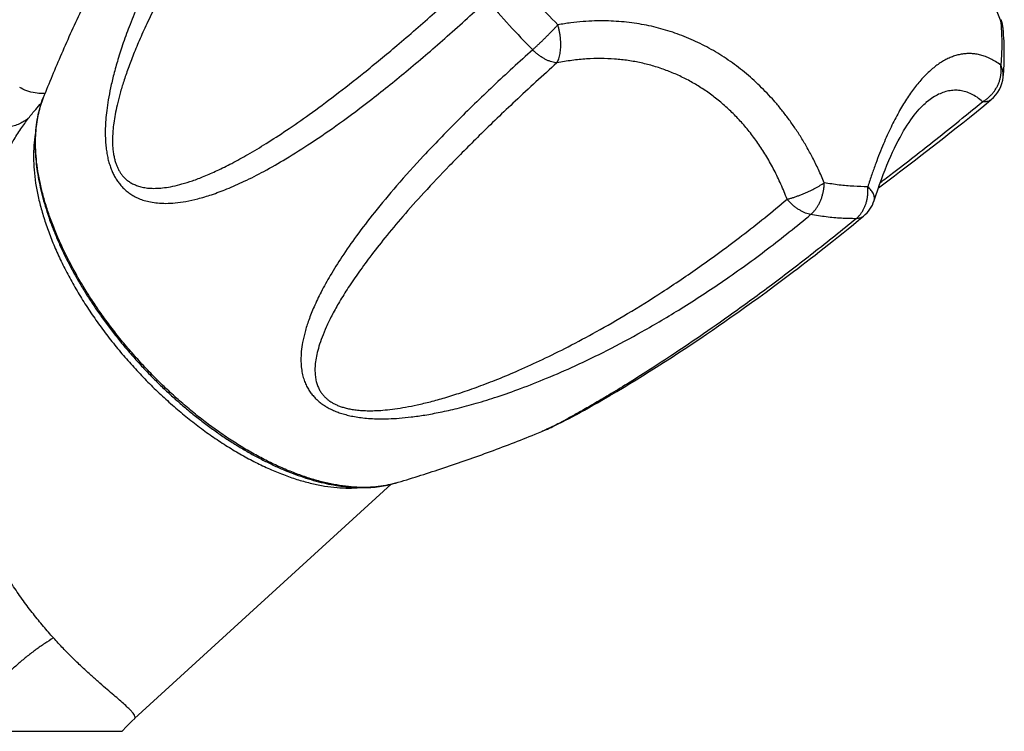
# Model space of a CAD drawing. Header units: millimetres. Extents: x 121 to 953, y -287 to 423.
# Tile 12 of 24: x 282 to 341, y 129 to 171. Entities that reach past the tile are written whole.
import ezdxf

# ---------------------------------------------------------------- set-up
doc = ezdxf.new("R2010")
doc.units = ezdxf.units.MM
doc.header["$LTSCALE"] = 30.734
doc.layers.get('0').update_dxf_attribs({"linetype": 'CONTINUOUS'})

msp = doc.modelspace()

# ---------------------------------------------------------------- linework, layer by layer
at = {"color": 7, "linetype": 'CONTINUOUS'}
for p, q in [((336.691, 166.265), (336.691, 166.265)), ((333.855, 161.169), (334.505, 161.657)), ((327.588, 155.272), (328.054, 155.619)), ((328.054, 155.619), (328.533, 155.979)), ((327.136, 154.939), (327.588, 155.272)), ((326.268, 154.308), (326.696, 154.618)), ((326.696, 154.618), (327.136, 154.939)), ((325.447, 153.721), (325.852, 154.01)), ((325.852, 154.01), (326.268, 154.308)), ((324.667, 153.174), (325.052, 153.443)), ((325.052, 153.443), (325.447, 153.721)), ((323.57, 152.419), (323.927, 152.662)), ((323.927, 152.662), (324.292, 152.914)), ((324.292, 152.914), (324.667, 153.174)), ((322.883, 151.955), (323.222, 152.183)), ((323.222, 152.183), (323.57, 152.419)), ((321.91, 151.31), (322.389, 151.625)), ((322.389, 151.625), (322.883, 151.955)), ((320.998, 150.719), (321.447, 151.008)), ((321.447, 151.008), (321.91, 151.31)), ((320.143, 150.176), (320.563, 150.441)), ((320.563, 150.441), (320.998, 150.719)), ((319.353, 149.685), (319.74, 149.924)), ((319.74, 149.924), (320.143, 150.176)), ((318.194, 148.984), (318.633, 149.247)), ((318.633, 149.247), (318.984, 149.459)), ((318.984, 149.459), (319.353, 149.685)), ((317.402, 148.518), (317.786, 148.743)), ((317.786, 148.743), (318.194, 148.984)), ((316.261, 147.871), (316.511, 148.01)), ((316.511, 148.01), (316.77, 148.156)), ((316.77, 148.156), (317.035, 148.307)), ((317.035, 148.307), (317.402, 148.518)), ((315.131, 147.263), (315.34, 147.373)), ((315.34, 147.373), (315.558, 147.488)), ((315.558, 147.488), (315.784, 147.61)), ((315.784, 147.61), (316.018, 147.737)), ((316.018, 147.737), (316.261, 147.871)), ((314.151, 146.78), (314.262, 146.832)), ((314.262, 146.832), (314.376, 146.886)), ((314.376, 146.886), (314.493, 146.942)), ((314.493, 146.942), (314.613, 147.001)), ((314.613, 147.001), (314.737, 147.063)), ((314.737, 147.063), (314.865, 147.127)), ((314.865, 147.127), (314.996, 147.194)), ((314.996, 147.194), (315.131, 147.263)), ((313.721, 146.592), (313.788, 146.62)), ((289.337, 129.399), (304.686, 143.429)), ((289.175, 129.247), (289.34, 129.401)), ((230.574, 128.638), (288.595, 128.638))]:
    msp.add_line(p, q, dxfattribs=at)
for points in [[(283.976, 166.839), (283.919, 166.834), (283.822, 166.83), (283.718, 166.83), (283.609, 166.834), (283.495, 166.844), (283.377, 166.859), (283.256, 166.881), (283.133, 166.908), (283.01, 166.942), (282.888, 166.982), (282.768, 167.028), (282.653, 167.079), (282.543, 167.134), (282.456, 167.183)], [(333.602, 160.411), (333.704, 160.725), (333.815, 161.053), (333.925, 161.371), (334.037, 161.679), (334.148, 161.976), (334.26, 162.263), (334.372, 162.54), (334.484, 162.807), (334.596, 163.063), (334.707, 163.31), (334.819, 163.547), (334.93, 163.774), (335.041, 163.992), (335.151, 164.199), (335.261, 164.397), (335.37, 164.586), (335.478, 164.765), (335.584, 164.936), (335.69, 165.096), (335.795, 165.248), (335.898, 165.391), (335.999, 165.526), (336.099, 165.651), (336.197, 165.769), (336.294, 165.878), (336.388, 165.979), (336.48, 166.072), (336.569, 166.157), (336.656, 166.235), (336.691, 166.265)], [(334.505, 161.657), (334.814, 161.89), (335.125, 162.126), (335.441, 162.366), (335.759, 162.609), (336.081, 162.856), (336.407, 163.108), (336.739, 163.365), (337.077, 163.628), (337.423, 163.899), (337.777, 164.177), (338.141, 164.465), (338.515, 164.762), (338.902, 165.072), (339.304, 165.395), (339.723, 165.735), (340.165, 166.095), (340.609, 166.46)], [(328.533, 155.979), (328.778, 156.164), (329.027, 156.354), (329.28, 156.547), (329.537, 156.744), (329.799, 156.946), (330.064, 157.152), (330.334, 157.363), (330.609, 157.578), (330.888, 157.798), (331.172, 158.023), (331.461, 158.254), (331.755, 158.49), (332.055, 158.731), (332.359, 158.978), (332.67, 159.231), (332.968, 159.475)], [(313.788, 146.62), (313.838, 146.641), (313.888, 146.663), (313.939, 146.685), (313.99, 146.708), (314.043, 146.731), (314.151, 146.78)], [(288.595, 128.638), (288.635, 128.684), (288.81, 128.877), (288.99, 129.064), (289.175, 129.247)]]:
    msp.add_lwpolyline(points, dxfattribs=at)
at = {"color": 9, "linetype": 'CONTINUOUS'}
for centre, radius, start, end in [((346.659, 202.796), 47.269, 219.98083, 222.43063), ((346.792, 202.915), 45.327, 222.42836, 224.8751), ((346.686, 202.818), 47.303, 222.42838, 224.87637), ((340.151, 167.924), 1.182, 354.41999, 355.27231)]:
    msp.add_arc(centre, radius, start, end, dxfattribs=at)
at = {"color": 7, "linetype": 'CONTINUOUS'}
for centre, radius, start, end in [((339.334, 170.517), 2, 5.11932, 21.28074), ((339.337, 168.003), 2, 309.49824, 354.41859), ((331.697, 161.02), 2, 309.4396, 342.27417), ((302.17, 150.5), 7.3, 269.94199, 275.09682)]:
    msp.add_arc(centre, radius, start, end, dxfattribs=at)
at = {"color": 9, "linetype": 'CONTINUOUS'}
for points, knots in [([(302.106, 189.878), (301.326, 189.101), (299.816, 187.525), (297.717, 185.113), (295.857, 182.761), (294.271, 180.559), (292.952, 178.553), (291.858, 176.735), (290.949, 175.085), (290.198, 173.59), (289.579, 172.234), (289.073, 171.007), (288.665, 169.898), (288.34, 168.899), (288.087, 168.001), (287.896, 167.196), (287.757, 166.477), (287.663, 165.835), (287.605, 165.262), (287.578, 164.751), (287.577, 164.293), (287.596, 163.88), (287.634, 163.505), (287.688, 163.162), (287.756, 162.848), (287.838, 162.558), (287.933, 162.289), (288.042, 162.038), (288.165, 161.803), (288.303, 161.582), (288.459, 161.373), (288.634, 161.177), (288.831, 160.994), (289.054, 160.823), (289.306, 160.667), (289.594, 160.529), (289.922, 160.411), (290.299, 160.319), (290.731, 160.259), (291.225, 160.24), (291.789, 160.27), (292.431, 160.361), (293.158, 160.523), (293.982, 160.77), (294.911, 161.117), (295.959, 161.582), (297.14, 162.185), (298.474, 162.95), (299.983, 163.907), (301.697, 165.096), (303.64, 166.556), (305.795, 168.295), (308.099, 170.275), (309.652, 171.69), (310.439, 172.424)], [0, 0, 0, 0, 0.055694, 0.110353, 0.16172, 0.207386, 0.247585, 0.283166, 0.314742, 0.342828, 0.367843, 0.390129, 0.409966, 0.427602, 0.443262, 0.457152, 0.46945, 0.480331, 0.489968, 0.498539, 0.506217, 0.513148, 0.519467, 0.525274, 0.530666, 0.535722, 0.540508, 0.545098, 0.549552, 0.553928, 0.558292, 0.562696, 0.567208, 0.571901, 0.57686, 0.58219, 0.588015, 0.594485, 0.601765, 0.610033, 0.619479, 0.630314, 0.642783, 0.657162, 0.673763, 0.692941, 0.715125, 0.740836, 0.770712, 0.80553, 0.846325, 0.893664, 0.945598, 1, 1, 1, 1]), ([(302.887, 188.391), (302.066, 187.577), (300.54, 185.995), (298.478, 183.663), (296.729, 181.52), (295.255, 179.574), (294.007, 177.801), (292.946, 176.187), (292.045, 174.715), (291.278, 173.373), (290.628, 172.15), (290.079, 171.034), (289.616, 170.017), (289.231, 169.09), (288.913, 168.247), (288.654, 167.481), (288.448, 166.785), (288.288, 166.155), (288.169, 165.586), (288.086, 165.074), (288.035, 164.616), (288.011, 164.207), (288.011, 163.845), (288.029, 163.525), (288.063, 163.241), (288.111, 162.988), (288.17, 162.759), (288.241, 162.55), (288.323, 162.358), (288.418, 162.179), (288.526, 162.013), (288.651, 161.856), (288.795, 161.709), (288.963, 161.572), (289.157, 161.448), (289.385, 161.338), (289.648, 161.247), (289.952, 161.181), (290.299, 161.145), (290.693, 161.144), (291.137, 161.183), (291.638, 161.269), (292.199, 161.407), (292.827, 161.606), (293.529, 161.874), (294.313, 162.22), (295.189, 162.657), (296.168, 163.196), (297.262, 163.855), (298.487, 164.653), (299.863, 165.611), (301.411, 166.76), (303.16, 168.134), (305.148, 169.781), (307.392, 171.735), (308.961, 173.168), (309.786, 173.939)], [0, 0, 0, 0, 0.061001, 0.116, 0.164246, 0.206936, 0.244849, 0.278651, 0.308865, 0.335927, 0.360199, 0.381989, 0.401563, 0.419148, 0.434944, 0.449125, 0.461844, 0.473235, 0.483421, 0.49251, 0.500593, 0.507758, 0.514089, 0.519685, 0.524669, 0.529173, 0.533298, 0.537142, 0.540791, 0.544317, 0.547789, 0.551284, 0.554869, 0.55863, 0.562664, 0.56706, 0.571919, 0.577339, 0.583427, 0.590299, 0.598093, 0.606959, 0.617059, 0.628575, 0.641713, 0.656702, 0.67381, 0.693345, 0.715669, 0.741213, 0.770494, 0.804141, 0.842953, 0.887889, 0.94036, 1, 1, 1, 1]), ([(333.316, 187.681), (333.356, 187.62), (333.477, 187.434), (333.675, 187.12), (333.908, 186.736), (334.138, 186.345), (334.366, 185.944), (334.594, 185.535), (334.823, 185.114), (335.054, 184.682), (335.287, 184.238), (335.524, 183.779), (335.765, 183.306), (336.009, 182.818), (336.258, 182.316), (336.511, 181.799), (336.767, 181.268), (337.026, 180.725), (337.287, 180.172), (337.55, 179.609), (337.814, 179.037), (338.079, 178.458), (338.344, 177.871), (338.611, 177.276), (338.878, 176.672), (339.147, 176.056), (339.419, 175.427), (339.695, 174.781), (339.976, 174.113), (340.264, 173.42), (340.56, 172.695), (340.867, 171.931), (341.074, 171.407), (341.179, 171.137)], [0, 0, 0, 0, 0.012027, 0.036252, 0.060709, 0.085455, 0.110559, 0.1361, 0.162167, 0.188841, 0.216203, 0.244319, 0.273242, 0.303001, 0.333592, 0.364995, 0.397145, 0.429969, 0.463383, 0.497293, 0.531636, 0.566369, 0.601474, 0.636994, 0.672983, 0.709564, 0.746876, 0.785116, 0.824511, 0.865339, 0.907929, 0.952671, 1, 1, 1, 1]), ([(313.164, 169.442), (313.207, 169.481), (313.295, 169.561), (313.428, 169.685), (313.566, 169.816), (313.708, 169.953), (313.852, 170.093), (313.996, 170.235), (314.138, 170.379), (314.279, 170.521), (314.415, 170.662), (314.545, 170.799), (314.63, 170.89), (314.671, 170.934)], [0, 0, 0, 0, 0.081644, 0.167949, 0.258063, 0.351058, 0.445939, 0.541722, 0.637421, 0.732053, 0.824668, 0.914302, 1, 1, 1, 1]), ([(314.616, 168.656), (314.638, 168.693), (314.679, 168.774), (314.73, 168.906), (314.772, 169.053), (314.805, 169.212), (314.829, 169.383), (314.843, 169.563), (314.847, 169.752), (314.842, 169.946), (314.827, 170.144), (314.802, 170.343), (314.768, 170.543), (314.725, 170.74), (314.69, 170.87), (314.671, 170.934)], [0, 0, 0, 0, 0.055813, 0.116448, 0.181861, 0.251827, 0.325966, 0.403779, 0.48472, 0.568199, 0.653572, 0.740151, 0.827226, 0.914078, 1, 1, 1, 1]), ([(330.615, 161.482), (330.506, 161.745), (330.284, 162.251), (329.929, 162.972), (329.566, 163.637), (329.195, 164.256), (328.816, 164.834), (328.428, 165.378), (328.029, 165.892), (327.619, 166.38), (327.196, 166.843), (326.761, 167.283), (326.311, 167.702), (325.846, 168.1), (325.368, 168.476), (324.875, 168.83), (324.369, 169.161), (323.851, 169.468), (323.322, 169.751), (322.784, 170.008), (322.238, 170.24), (321.684, 170.446), (321.123, 170.626), (320.554, 170.782), (319.976, 170.912), (319.386, 171.017), (318.784, 171.097), (318.164, 171.15), (317.525, 171.175), (316.859, 171.171), (316.163, 171.133), (315.429, 171.057), (314.929, 170.98), (314.671, 170.934)], [0, 0, 0, 0, 0.042469, 0.082183, 0.119652, 0.155316, 0.189541, 0.222634, 0.254845, 0.286396, 0.317457, 0.348177, 0.378657, 0.408978, 0.439188, 0.469295, 0.499305, 0.529194, 0.558938, 0.58853, 0.617963, 0.647267, 0.676499, 0.705737, 0.735107, 0.764747, 0.794843, 0.825602, 0.857279, 0.890168, 0.924622, 0.961067, 1, 1, 1, 1]), ([(341.198, 171.243), (341.199, 171.239), (341.205, 171.221), (341.202, 171.183), (341.187, 171.153), (341.179, 171.137)], [0, 0, 0, 0, 0.122678, 0.51094, 1, 1, 1, 1]), ([(341.179, 171.137), (341.205, 170.836), (341.242, 170.244), (341.244, 169.369), (341.209, 168.798), (341.181, 168.518)], [0, 0, 0, 0, 0.345658, 0.678886, 1, 1, 1, 1]), ([(341.326, 170.696), (341.325, 170.707), (341.319, 170.766), (341.298, 170.871), (341.249, 171.008), (341.204, 171.095), (341.179, 171.137)], [0, 0, 0, 0, 0.07305, 0.377112, 0.685169, 1, 1, 1, 1]), ([(313.165, 169.441), (312.365, 168.725), (310.817, 167.305), (308.639, 165.189), (306.713, 163.198), (305.084, 161.391), (303.745, 159.79), (302.655, 158.372), (301.774, 157.112), (301.068, 155.988), (300.511, 154.986), (300.082, 154.092), (299.762, 153.294), (299.536, 152.584), (299.389, 151.954), (299.308, 151.395), (299.283, 150.901), (299.304, 150.466), (299.362, 150.084), (299.45, 149.746), (299.562, 149.448), (299.694, 149.182), (299.844, 148.945), (300.009, 148.733), (300.188, 148.541), (300.381, 148.368), (300.589, 148.21), (300.812, 148.066), (301.052, 147.936), (301.311, 147.817), (301.592, 147.709), (301.898, 147.613), (302.233, 147.529), (302.603, 147.457), (303.011, 147.401), (303.467, 147.361), (303.977, 147.342), (304.551, 147.347), (305.197, 147.383), (305.926, 147.456), (306.745, 147.574), (307.661, 147.745), (308.686, 147.978), (309.827, 148.285), (311.095, 148.678), (312.502, 149.173), (314.06, 149.788), (315.786, 150.545), (317.698, 151.473), (319.817, 152.609), (322.155, 153.992), (324.666, 155.636), (327.256, 157.51), (328.959, 158.872), (329.802, 159.578)], [0, 0, 0, 0, 0.054354, 0.10625, 0.15363, 0.194468, 0.229307, 0.2592, 0.284921, 0.307111, 0.326292, 0.342893, 0.357268, 0.369731, 0.380558, 0.389994, 0.398253, 0.405528, 0.411993, 0.417813, 0.423137, 0.428091, 0.43278, 0.437288, 0.441689, 0.446043, 0.450419, 0.454866, 0.45945, 0.464233, 0.469277, 0.474657, 0.480457, 0.486758, 0.493677, 0.50133, 0.509877, 0.519488, 0.530352, 0.542644, 0.556524, 0.572179, 0.589815, 0.609656, 0.631952, 0.656985, 0.685095, 0.716703, 0.752323, 0.79257, 0.838308, 0.889738, 0.944357, 1, 1, 1, 1]), ([(314.616, 168.656), (314.565, 168.659), (314.46, 168.673), (314.301, 168.712), (314.137, 168.769), (313.971, 168.844), (313.803, 168.935), (313.637, 169.041), (313.474, 169.162), (313.315, 169.296), (313.214, 169.392), (313.164, 169.442)], [0, 0, 0, 0, 0.091352, 0.188514, 0.291388, 0.39966, 0.512836, 0.630258, 0.751136, 0.874587, 1, 1, 1, 1]), ([(341.181, 168.518), (341.08, 168.595), (340.88, 168.735), (340.573, 168.906), (340.276, 169.036), (339.986, 169.128), (339.704, 169.187), (339.427, 169.216), (339.155, 169.216), (338.885, 169.189), (338.617, 169.135), (338.35, 169.055), (338.085, 168.95), (337.82, 168.817), (337.556, 168.659), (337.293, 168.474), (337.032, 168.262), (336.774, 168.025), (336.518, 167.763), (336.266, 167.477), (336.018, 167.166), (335.774, 166.833), (335.534, 166.476), (335.298, 166.096), (335.066, 165.692), (334.836, 165.263), (334.608, 164.806), (334.38, 164.317), (334.152, 163.793), (333.922, 163.227), (333.69, 162.615), (333.454, 161.95), (333.3, 161.486), (333.223, 161.244)], [0, 0, 0, 0, 0.030238, 0.05785, 0.083347, 0.107206, 0.129875, 0.151755, 0.173204, 0.194557, 0.216076, 0.238008, 0.260564, 0.283927, 0.308258, 0.333662, 0.360224, 0.38799, 0.416977, 0.447193, 0.478647, 0.511342, 0.545336, 0.580701, 0.617551, 0.656055, 0.696419, 0.738976, 0.78411, 0.832267, 0.883957, 0.939698, 1, 1, 1, 1]), ([(314.616, 168.656), (313.774, 167.903), (312.207, 166.47), (310.061, 164.411), (308.242, 162.578), (306.717, 160.959), (305.433, 159.52), (304.355, 158.235), (303.45, 157.086), (302.695, 156.054), (302.07, 155.128), (301.556, 154.294), (301.141, 153.543), (300.811, 152.867), (300.557, 152.259), (300.369, 151.712), (300.239, 151.222), (300.16, 150.782), (300.126, 150.389), (300.132, 150.04), (300.171, 149.732), (300.238, 149.461), (300.327, 149.225), (300.434, 149.02), (300.556, 148.842), (300.689, 148.686), (300.833, 148.549), (300.989, 148.426), (301.158, 148.316), (301.341, 148.218), (301.542, 148.129), (301.764, 148.049), (302.011, 147.98), (302.29, 147.92), (302.605, 147.873), (302.965, 147.841), (303.373, 147.828), (303.834, 147.837), (304.352, 147.873), (304.929, 147.94), (305.572, 148.043), (306.284, 148.186), (307.071, 148.375), (307.941, 148.616), (308.899, 148.917), (309.954, 149.287), (311.116, 149.735), (312.394, 150.273), (313.8, 150.916), (315.347, 151.683), (317.051, 152.595), (318.928, 153.68), (320.999, 154.974), (323.29, 156.524), (325.796, 158.368), (327.508, 159.745), (328.391, 160.489)], [0, 0, 0, 0, 0.05958, 0.112062, 0.156996, 0.195817, 0.229474, 0.258767, 0.284323, 0.30666, 0.326208, 0.343327, 0.358327, 0.371472, 0.382996, 0.393102, 0.401971, 0.409768, 0.416643, 0.422731, 0.428156, 0.433022, 0.43742, 0.441441, 0.445192, 0.448765, 0.452241, 0.455705, 0.45922, 0.462857, 0.466691, 0.4708, 0.475278, 0.480244, 0.485813, 0.492118, 0.499275, 0.507363, 0.516453, 0.526644, 0.538046, 0.550775, 0.56497, 0.580781, 0.598383, 0.617974, 0.639783, 0.664073, 0.691152, 0.721383, 0.755199, 0.793123, 0.835821, 0.884063, 0.939068, 1, 1, 1, 1]), ([(328.391, 160.489), (328.278, 160.792), (328.037, 161.382), (327.631, 162.23), (327.188, 163.025), (326.712, 163.768), (326.204, 164.46), (325.665, 165.102), (325.099, 165.694), (324.505, 166.238), (323.886, 166.732), (323.241, 167.178), (322.572, 167.574), (321.879, 167.922), (321.163, 168.22), (320.423, 168.468), (319.66, 168.664), (318.874, 168.807), (318.065, 168.895), (317.233, 168.927), (316.379, 168.901), (315.502, 168.814), (314.913, 168.715), (314.616, 168.656)], [0, 0, 0, 0, 0.055344, 0.108794, 0.160528, 0.210721, 0.259545, 0.307172, 0.353772, 0.399513, 0.444568, 0.489112, 0.533323, 0.577384, 0.621483, 0.665817, 0.710582, 0.755982, 0.802223, 0.84952, 0.898094, 0.948175, 1, 1, 1, 1]), ([(340.091, 166.334), (340.149, 166.367), (340.263, 166.438), (340.423, 166.56), (340.571, 166.697), (340.708, 166.847), (340.83, 167.009), (340.937, 167.182), (341.027, 167.363), (341.1, 167.55), (341.155, 167.742), (341.191, 167.937), (341.208, 168.133), (341.206, 168.327), (341.192, 168.455), (341.181, 168.518)], [0, 0, 0, 0, 0.076944, 0.154404, 0.232287, 0.310447, 0.388706, 0.466864, 0.544765, 0.622274, 0.699261, 0.775609, 0.851221, 0.926029, 1, 1, 1, 1]), ([(341.329, 167.826), (341.331, 167.851), (341.335, 167.929), (341.329, 168.059), (341.301, 168.216), (341.252, 168.371), (341.207, 168.47), (341.181, 168.518)], [0, 0, 0, 0, 0.104896, 0.323725, 0.545012, 0.77009, 1, 1, 1, 1]), ([(282.987, 165.343), (282.905, 165.277), (282.73, 165.155), (282.444, 165.002), (282.133, 164.881), (281.8, 164.791), (281.448, 164.734), (281.078, 164.71), (280.695, 164.719), (280.3, 164.761), (279.897, 164.835), (279.489, 164.941), (279.08, 165.078), (278.671, 165.245), (278.267, 165.441), (277.871, 165.664), (277.485, 165.913), (277.113, 166.185), (276.757, 166.479), (276.42, 166.792), (276.106, 167.122), (275.815, 167.465), (275.637, 167.705), (275.553, 167.826)], [0, 0, 0, 0, 0.036551, 0.073977, 0.112531, 0.152408, 0.193747, 0.23663, 0.281084, 0.327089, 0.374579, 0.423451, 0.473571, 0.524776, 0.57688, 0.629679, 0.682958, 0.736492, 0.790049, 0.843401, 0.896321, 0.948589, 1, 1, 1, 1]), ([(340.091, 166.334), (339.987, 166.428), (339.775, 166.597), (339.436, 166.798), (339.093, 166.935), (338.748, 167.011), (338.402, 167.027), (338.056, 166.985), (337.712, 166.888), (337.37, 166.737), (337.031, 166.533), (336.809, 166.364), (336.696, 166.27), (336.691, 166.265)], [0, 0, 0, 0, 0.111924, 0.215179, 0.311908, 0.404445, 0.495181, 0.586445, 0.680352, 0.778725, 0.883081, 0.994647, 1, 1, 1, 1]), ([(282.987, 165.343), (283.124, 165.524), (283.372, 165.834), (283.636, 166.131), (283.752, 166.255)], [0, 0, 0, 0, 0.572015, 1, 1, 1, 1]), ([(289.69, 150.721), (289.463, 150.971), (289.016, 151.476), (288.373, 152.253), (287.76, 153.048), (287.179, 153.855), (286.633, 154.673), (286.123, 155.498), (285.652, 156.326), (285.222, 157.155), (284.834, 157.981), (284.489, 158.802), (284.19, 159.613), (283.937, 160.411), (283.732, 161.194), (283.574, 161.959), (283.465, 162.702), (283.406, 163.42), (283.396, 164.111), (283.435, 164.773), (283.524, 165.402), (283.662, 165.996), (283.79, 166.375), (283.862, 166.559), (283.863, 166.561)], [0, 0, 0, 0, 0.057488, 0.114812, 0.17181, 0.228321, 0.284188, 0.33926, 0.393392, 0.446444, 0.498288, 0.548806, 0.597891, 0.64545, 0.691407, 0.735705, 0.778306, 0.819197, 0.858393, 0.895938, 0.931909, 0.966423, 0.999634, 1, 1, 1, 1]), ([(333.969, 161.489), (334.213, 161.674), (335.329, 162.527), (337.382, 164.127), (339.167, 165.571), (340.091, 166.334)], [0, 0, 0, 0, 0.117589, 0.539524, 1, 1, 1, 1]), ([(340.609, 166.46), (340.593, 166.446), (340.546, 166.412), (340.458, 166.369), (340.345, 166.337), (340.221, 166.325), (340.135, 166.329), (340.091, 166.334)], [0, 0, 0, 0, 0.116238, 0.318789, 0.530716, 0.756685, 1, 1, 1, 1]), ([(284.48, 134.226), (284.276, 134.454), (283.865, 134.926), (283.262, 135.667), (282.665, 136.458), (282.085, 137.296), (281.527, 138.18), (281, 139.107), (280.51, 140.077), (280.06, 141.089), (279.654, 142.142), (279.297, 143.239), (278.991, 144.38), (278.739, 145.566), (278.546, 146.797), (278.414, 148.074), (278.347, 149.392), (278.349, 150.746), (278.42, 152.126), (278.562, 153.52), (278.773, 154.911), (279.048, 156.282), (279.381, 157.612), (279.762, 158.884), (280.182, 160.083), (280.629, 161.195), (281.095, 162.215), (281.568, 163.137), (282.042, 163.961), (282.509, 164.689), (282.829, 165.136), (282.987, 165.343)], [0, 0, 0, 0, 0.027307, 0.055804, 0.085323, 0.115703, 0.146809, 0.178547, 0.210871, 0.243784, 0.277333, 0.311601, 0.34669, 0.382711, 0.419764, 0.457919, 0.497191, 0.537514, 0.578719, 0.620525, 0.66254, 0.704285, 0.745239, 0.784889, 0.822779, 0.85854, 0.891915, 0.922755, 0.951013, 0.976722, 1, 1, 1, 1]), ([(328.391, 160.489), (328.449, 160.504), (328.568, 160.537), (328.747, 160.592), (328.931, 160.654), (329.118, 160.722), (329.306, 160.796), (329.492, 160.874), (329.676, 160.956), (329.855, 161.041), (330.026, 161.128), (330.19, 161.216), (330.343, 161.304), (330.484, 161.392), (330.573, 161.452), (330.615, 161.482)], [0, 0, 0, 0, 0.073606, 0.150585, 0.230246, 0.311831, 0.394525, 0.477485, 0.559899, 0.640981, 0.71995, 0.796041, 0.868524, 0.936717, 1, 1, 1, 1]), ([(329.802, 159.578), (329.847, 159.615), (329.933, 159.695), (330.053, 159.828), (330.163, 159.977), (330.264, 160.138), (330.354, 160.311), (330.431, 160.493), (330.496, 160.683), (330.548, 160.879), (330.585, 161.078), (330.609, 161.28), (330.615, 161.415), (330.615, 161.482)], [0, 0, 0, 0, 0.081159, 0.165182, 0.251934, 0.34116, 0.432492, 0.525526, 0.619823, 0.714911, 0.810315, 0.905524, 1, 1, 1, 1]), ([(333.223, 161.244), (332.943, 161.242), (332.37, 161.258), (331.499, 161.338), (330.912, 161.428), (330.615, 161.482)], [0, 0, 0, 0, 0.321114, 0.654342, 1, 1, 1, 1]), ([(332.524, 159.33), (332.569, 159.367), (332.655, 159.446), (332.772, 159.58), (332.878, 159.729), (332.972, 159.891), (333.053, 160.065), (333.12, 160.248), (333.172, 160.44), (333.209, 160.637), (333.23, 160.838), (333.236, 161.041), (333.229, 161.177), (333.223, 161.244)], [0, 0, 0, 0, 0.081757, 0.165771, 0.252077, 0.340594, 0.431121, 0.523418, 0.617195, 0.712116, 0.807834, 0.903944, 1, 1, 1, 1]), ([(333.602, 160.411), (333.611, 160.439), (333.624, 160.501), (333.624, 160.6), (333.604, 160.704), (333.565, 160.811), (333.506, 160.92), (333.428, 161.03), (333.334, 161.14), (333.262, 161.21), (333.223, 161.244)], [0, 0, 0, 0, 0.092889, 0.19546, 0.304362, 0.421946, 0.549755, 0.688619, 0.838775, 1, 1, 1, 1]), ([(329.802, 159.578), (329.751, 159.587), (329.645, 159.612), (329.487, 159.667), (329.326, 159.74), (329.163, 159.829), (329, 159.934), (328.84, 160.054), (328.684, 160.187), (328.533, 160.332), (328.438, 160.436), (328.391, 160.489)], [0, 0, 0, 0, 0.092128, 0.189966, 0.293503, 0.40229, 0.515711, 0.633037, 0.753456, 0.876088, 1, 1, 1, 1]), ([(332.525, 159.33), (331.677, 158.633), (330.004, 157.289), (327.544, 155.405), (325.268, 153.741), (323.248, 152.329), (321.507, 151.158), (320.017, 150.191), (318.743, 149.391), (317.66, 148.731), (316.743, 148.19), (315.973, 147.749), (315.333, 147.394), (314.807, 147.113), (314.381, 146.895), (314.042, 146.732), (313.831, 146.638), (313.732, 146.597), (313.721, 146.592)], [0, 0, 0, 0, 0.144705, 0.282817, 0.408495, 0.51634, 0.607655, 0.685076, 0.750599, 0.805879, 0.852281, 0.890939, 0.922816, 0.948766, 0.969557, 0.98589, 0.998387, 1, 1, 1, 1]), ([(332.525, 159.33), (332.232, 159.328), (331.634, 159.344), (330.725, 159.428), (330.112, 159.522), (329.802, 159.578)], [0, 0, 0, 0, 0.321152, 0.654287, 1, 1, 1, 1]), ([(332.968, 159.475), (332.941, 159.453), (332.88, 159.411), (332.774, 159.365), (332.653, 159.336), (332.568, 159.33), (332.524, 159.33)], [0, 0, 0, 0, 0.218367, 0.465673, 0.724469, 1, 1, 1, 1]), ([(304.944, 143.498), (304.941, 143.498), (304.752, 143.442), (304.363, 143.349), (303.759, 143.264), (303.125, 143.232), (302.462, 143.252), (301.775, 143.324), (301.065, 143.448), (300.334, 143.623), (299.587, 143.848), (298.826, 144.123), (298.053, 144.446), (297.272, 144.817), (296.486, 145.234), (295.698, 145.694), (294.911, 146.197), (294.128, 146.74), (293.352, 147.322), (292.586, 147.939), (291.834, 148.59), (291.098, 149.272), (290.381, 149.982), (289.918, 150.472), (289.69, 150.721)], [0, 0, 0, 0, 0.000366, 0.033577, 0.068091, 0.104062, 0.141607, 0.180803, 0.221694, 0.264295, 0.308593, 0.35455, 0.402109, 0.451194, 0.501712, 0.553556, 0.606608, 0.66074, 0.715812, 0.771679, 0.82819, 0.885188, 0.942512, 1, 1, 1, 1]), ([(284.48, 134.226), (284.302, 134.119), (283.946, 133.893), (283.423, 133.528), (282.907, 133.132), (282.399, 132.71), (281.903, 132.263), (281.422, 131.793), (280.957, 131.303), (280.512, 130.795), (280.089, 130.273), (279.689, 129.738), (279.315, 129.194), (279.083, 128.824), (278.972, 128.638)], [0, 0, 0, 0, 0.078822, 0.159459, 0.241639, 0.325071, 0.409452, 0.494468, 0.579802, 0.665129, 0.750128, 0.834479, 0.917871, 1, 1, 1, 1]), ([(288.352, 130.576), (288.233, 130.679), (287.98, 130.896), (287.579, 131.241), (287.136, 131.626), (286.656, 132.054), (286.144, 132.526), (285.603, 133.046), (285.042, 133.615), (284.669, 134.017), (284.48, 134.226)], [0, 0, 0, 0, 0.088432, 0.187883, 0.298119, 0.418921, 0.550006, 0.690972, 0.841239, 1, 1, 1, 1]), ([(289.339, 129.403), (289.349, 129.412), (289.378, 129.449), (289.359, 129.559), (289.273, 129.691), (289.128, 129.864), (288.921, 130.068), (288.656, 130.311), (288.459, 130.483), (288.352, 130.576)], [0, 0, 0, 0, 0.02561, 0.08819, 0.186213, 0.326107, 0.508694, 0.733629, 1, 1, 1, 1])]:
    msp.add_open_spline(points, degree=3, knots=knots, dxfattribs=at)
at = {"color": 7, "linetype": 'CONTINUOUS'}
for points, knots in [([(287.731, 175.025), (287.671, 174.909), (287.139, 173.88), (286.186, 171.948), (284.96, 169.241), (284.214, 167.443), (283.863, 166.561)], [0, 0, 0, 0, 0.042319, 0.373071, 0.694004, 1, 1, 1, 1]), ([(341.328, 167.809), (341.35, 168.04), (341.384, 168.509), (341.4, 169.223), (341.382, 169.955), (341.349, 170.447), (341.326, 170.696)], [0, 0, 0, 0, 0.240819, 0.487847, 0.740954, 1, 1, 1, 1]), ([(283.863, 166.561), (283.804, 166.411), (283.696, 166.103), (283.567, 165.621), (283.471, 165.115), (283.408, 164.586), (283.377, 164.036), (283.38, 163.467), (283.416, 162.881), (283.484, 162.279), (283.586, 161.663), (283.719, 161.035), (283.884, 160.397), (284.08, 159.75), (284.306, 159.096), (284.562, 158.436), (284.847, 157.772), (285.159, 157.105), (285.499, 156.438), (285.865, 155.771), (286.257, 155.107), (286.673, 154.447), (287.112, 153.792), (287.573, 153.144), (288.055, 152.504), (288.557, 151.875), (289.078, 151.258), (289.436, 150.855), (289.618, 150.656)], [0, 0, 0, 0, 0.027292, 0.055455, 0.084596, 0.114703, 0.145856, 0.178024, 0.211261, 0.245519, 0.280832, 0.317138, 0.354454, 0.392709, 0.431905, 0.471963, 0.512869, 0.55454, 0.596947, 0.640003, 0.683668, 0.727852, 0.772503, 0.817533, 0.862879, 0.908454, 0.954189, 1, 1, 1, 1]), ([(283.403, 164.461), (283.399, 164.438), (283.356, 164.191), (283.297, 163.703), (283.274, 162.985), (283.31, 162.233), (283.405, 161.45), (283.558, 160.64), (283.767, 159.807), (284.034, 158.956), (284.355, 158.09), (284.729, 157.213), (285.155, 156.329), (285.63, 155.444), (286.153, 154.561), (286.72, 153.684), (287.329, 152.818), (287.978, 151.967), (288.662, 151.135), (289.378, 150.326), (290.124, 149.545), (290.894, 148.794), (291.687, 148.077), (292.497, 147.399), (293.321, 146.762), (294.155, 146.169), (294.995, 145.623), (295.837, 145.127), (296.676, 144.684), (297.509, 144.295), (298.331, 143.962), (299.139, 143.687), (299.929, 143.471), (300.697, 143.316), (301.439, 143.222), (301.925, 143.2), (302.163, 143.2)], [0, 0, 0, 0, 0.002245, 0.024444, 0.047711, 0.072142, 0.097704, 0.124434, 0.15231, 0.181245, 0.21125, 0.242211, 0.274038, 0.306694, 0.340007, 0.373927, 0.408333, 0.443056, 0.478058, 0.513156, 0.548231, 0.583209, 0.61789, 0.652224, 0.686073, 0.719283, 0.751824, 0.783537, 0.814345, 0.844204, 0.872981, 0.900684, 0.92725, 0.952633, 0.976891, 1, 1, 1, 1]), ([(289.618, 150.656), (289.801, 150.456), (290.17, 150.063), (290.739, 149.488), (291.321, 148.932), (291.915, 148.394), (292.52, 147.876), (293.133, 147.38), (293.754, 146.906), (294.381, 146.457), (295.012, 146.032), (295.647, 145.634), (296.282, 145.263), (296.918, 144.92), (297.553, 144.606), (298.184, 144.323), (298.811, 144.07), (299.431, 143.848), (300.044, 143.66), (300.648, 143.504), (301.241, 143.382), (301.821, 143.294), (302.387, 143.24), (302.937, 143.221), (303.469, 143.237), (303.981, 143.288), (304.472, 143.373), (304.789, 143.453), (304.944, 143.498)], [0, 0, 0, 0, 0.045853, 0.091627, 0.137239, 0.182617, 0.227675, 0.272351, 0.316556, 0.360237, 0.403306, 0.445721, 0.487396, 0.528301, 0.568355, 0.607541, 0.645784, 0.683083, 0.719368, 0.754657, 0.788888, 0.822097, 0.854235, 0.885356, 0.91543, 0.944544, 0.972696, 1, 1, 1, 1]), ([(304.944, 143.498), (305.855, 143.768), (307.704, 144.348), (310.497, 145.322), (312.506, 146.097), (313.586, 146.537), (313.721, 146.592)], [0, 0, 0, 0, 0.306315, 0.624409, 0.952849, 1, 1, 1, 1])]:
    msp.add_open_spline(points, degree=3, knots=knots, dxfattribs=at)

doc.saveas('drawing.dxf')
